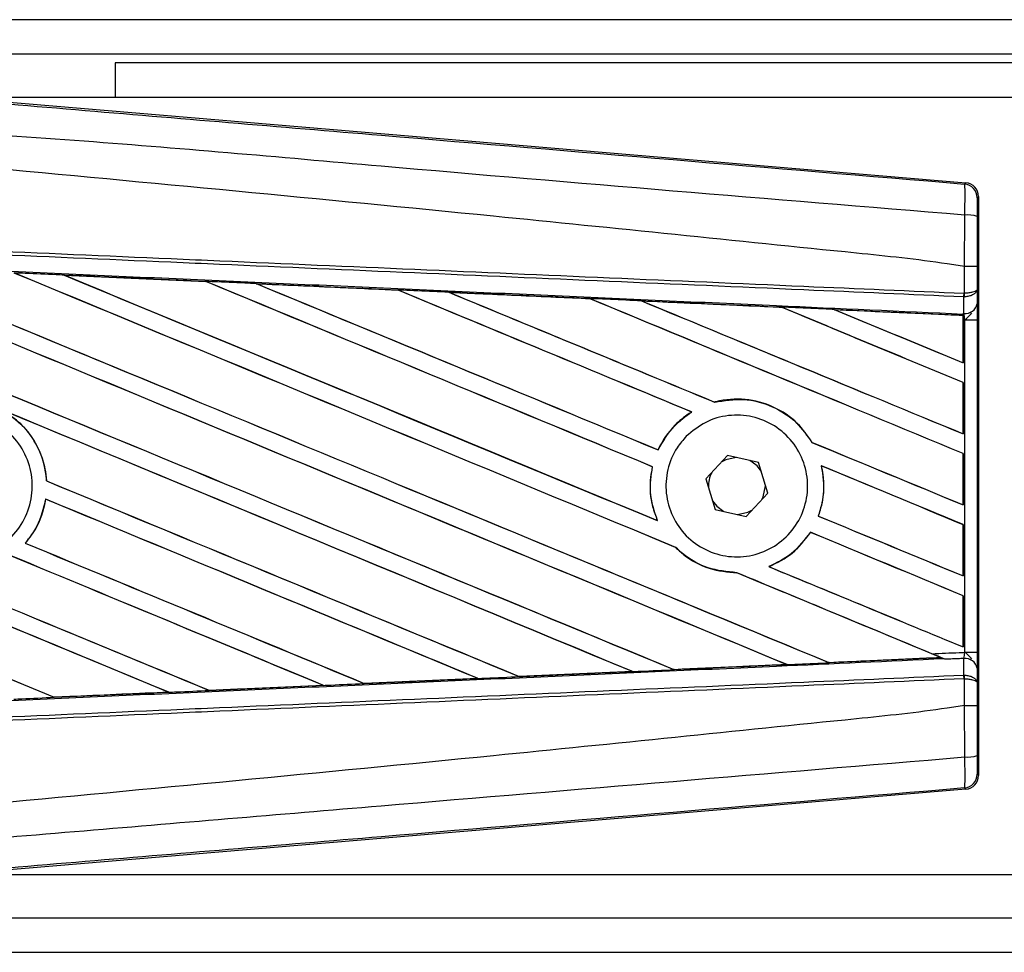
# Model space of a CAD drawing. Header units: millimetres. Extents: x 0 to 420, y 0 to 297.
# Tile 21 of 90: x 62.31 to 65.33, y 234.71 to 237.57. Entities that reach past the tile are written whole.
import ezdxf

# ---------------------------------------------------------------- set-up
doc = ezdxf.new("R2010")
doc.units = ezdxf.units.MM

msp = doc.modelspace()

# ---------------------------------------------------------------- linework, layer by layer
at = {"color": 7, "linetype": 'Continuous', "lineweight": 25}
for p, q in [((79.67022, 237.56904), (60.4792, 237.56904)), ((79.67022, 237.46302), (61.93708, 237.46302)), ((62.59975, 237.43651), (62.59975, 237.33048)), ((79.67022, 237.43651), (62.59975, 237.43651)), ((62.0668, 237.33362), (65.21137, 237.06847)), ((70.28677, 237.33048), (62.10405, 237.33048)), ((65.20723, 237.06467), (65.21137, 237.06847)), ((65.25022, 237.02621), (65.24607, 237.02241)), ((65.25022, 237.02621), (65.25022, 235.24912)), ((65.20735, 236.81116), (65.20738, 236.81116)), ((65.20735, 236.72945), (65.20735, 236.81116)), ((65.24546, 236.81106), (65.24546, 236.74042)), ((62.44263, 236.78497), (62.87804, 236.76564)), ((62.44284, 236.78489), (62.44263, 236.78497)), ((62.44284, 236.78489), (62.44468, 236.78437)), ((62.87804, 236.76564), (62.87829, 236.76553)), ((62.87883, 236.76507), (62.87829, 236.76553)), ((63.03335, 236.75861), (63.03298, 236.75875)), ((63.03335, 236.75861), (63.03516, 236.7581)), ((63.46747, 236.73921), (63.03335, 236.75861)), ((63.46701, 236.73942), (63.46747, 236.73921)), ((63.468, 236.73876), (63.46747, 236.73921)), ((63.62444, 236.73217), (63.62378, 236.73242)), ((63.62444, 236.73217), (63.62621, 236.73167)), ((64.05734, 236.71231), (64.05683, 236.71274)), ((65.20471, 236.71818), (65.20739, 236.71823)), ((65.20516, 236.66713), (65.20471, 236.71818)), ((65.20568, 236.72945), (65.20735, 236.72945)), ((65.24546, 236.74042), (65.24584, 236.69719)), ((64.2161, 236.70557), (64.21781, 236.70508)), ((64.64685, 236.68571), (64.64636, 236.68613)), ((64.80835, 236.67879), (64.80999, 236.67833)), ((65.20282, 236.66089), (64.80835, 236.67879)), ((65.20263, 236.66052), (65.20282, 236.66089)), ((65.20263, 236.66052), (65.20263, 236.51605)), ((65.20286, 236.66173), (65.20282, 236.66089)), ((65.20286, 236.64837), (65.20286, 236.66173)), ((65.20291, 236.66556), (65.20293, 236.66722)), ((65.20293, 236.66722), (65.20516, 236.66713)), ((65.20286, 236.51571), (65.20286, 236.64837)), ((65.20791, 236.64815), (65.20286, 236.64837)), ((65.20791, 235.62719), (65.20791, 236.64815)), ((65.20791, 236.64815), (65.24602, 236.64815)), ((65.24602, 236.64815), (65.24602, 235.62719)), ((65.20263, 236.51605), (65.20286, 236.51571)), ((65.20286, 236.45515), (65.20263, 236.455)), ((65.20263, 236.455), (65.20263, 236.298)), ((65.20286, 236.29766), (65.20286, 236.45515)), ((64.44015, 236.39485), (64.43982, 236.39525)), ((64.36914, 236.36487), (64.36991, 236.3648)), ((65.20263, 236.298), (65.20286, 236.29766)), ((64.73929, 236.27145), (64.73878, 236.27141)), ((64.26668, 236.24852), (64.26634, 236.24891)), ((64.47923, 236.23121), (64.41273, 236.1593)), ((64.57475, 236.20958), (64.47923, 236.23121)), ((65.20286, 236.2371), (65.20263, 236.23695)), ((65.20263, 236.23695), (65.20263, 236.07995)), ((65.20286, 236.0796), (65.20286, 236.2371)), ((64.60378, 236.11603), (64.57475, 236.20958)), ((64.76747, 236.1998), (64.76807, 236.1993)), ((64.24867, 236.19681), (64.24916, 236.19686)), ((62.38917, 236.15319), (62.38871, 236.15313)), ((64.41273, 236.1593), (64.44175, 236.06576)), ((64.59573, 236.13767), (64.5956, 236.14239)), ((64.53728, 236.04412), (64.60378, 236.11603)), ((62.3861, 236.09742), (62.3865, 236.097)), ((65.20263, 236.07995), (65.20286, 236.0796)), ((64.44175, 236.06576), (64.53728, 236.04412)), ((64.26467, 236.0313), (64.26392, 236.03186)), ((64.75879, 236.04534), (64.75828, 236.0453)), ((65.20286, 236.01905), (65.20263, 236.0189)), ((65.20263, 236.0189), (65.20263, 235.8619)), ((65.20286, 235.86155), (65.20286, 236.01905)), ((64.73381, 235.99572), (64.73412, 235.99534)), ((62.3238, 235.96219), (62.32318, 235.9622)), ((64.32018, 235.94909), (64.32087, 235.94905)), ((64.50769, 235.87152), (64.50821, 235.87105)), ((64.60722, 235.88994), (64.60629, 235.89007)), ((65.20263, 235.8619), (65.20286, 235.86155)), ((65.20286, 235.801), (65.20263, 235.80085)), ((65.20263, 235.80085), (65.20263, 235.64385)), ((65.20286, 235.6435), (65.20286, 235.801)), ((65.20263, 235.64385), (65.20286, 235.6435)), ((65.20791, 235.62719), (65.24602, 235.62719)), ((64.7909, 235.59575), (64.79051, 235.59613)), ((64.7909, 235.59575), (65.13437, 235.61134)), ((65.13309, 235.61166), (65.13437, 235.61134)), ((65.14818, 235.60573), (65.14475, 235.60714)), ((65.20471, 235.55716), (65.20516, 235.60821)), ((64.1879, 235.56813), (63.84039, 235.55259)), ((64.18565, 235.56881), (64.18702, 235.56846)), ((64.31542, 235.57425), (64.31501, 235.57464)), ((64.65952, 235.5902), (64.66085, 235.58986)), ((65.24584, 235.57815), (65.24546, 235.53492)), ((63.71348, 235.54692), (63.36452, 235.53135)), ((63.7115, 235.54749), (63.7129, 235.54714)), ((63.7129, 235.54714), (63.71348, 235.54692)), ((63.83985, 235.55284), (63.83943, 235.55324)), ((63.84039, 235.55259), (63.83985, 235.55284)), ((65.20471, 235.55716), (65.20739, 235.5571)), ((65.20735, 235.54589), (65.20568, 235.54589)), ((65.20735, 235.46418), (65.20735, 235.54589)), ((65.24546, 235.53492), (65.24546, 235.46428)), ((62.4126, 235.4891), (62.76377, 235.50471)), ((62.7623, 235.50508), (62.76377, 235.50471)), ((62.76377, 235.50471), (62.76401, 235.50463)), ((62.88844, 235.51026), (62.888, 235.51068)), ((62.88844, 235.51026), (63.23849, 235.52588)), ((62.88864, 235.51016), (62.88844, 235.51026)), ((63.23886, 235.52575), (62.88864, 235.51016)), ((63.23705, 235.52625), (63.23849, 235.52588)), ((63.23849, 235.52588), (63.23886, 235.52575)), ((63.36419, 235.53151), (63.36376, 235.53192)), ((63.36452, 235.53135), (63.36419, 235.53151)), ((62.4126, 235.4891), (62.41215, 235.48953)), ((62.41271, 235.48904), (62.4126, 235.4891)), ((65.20738, 235.46418), (65.20735, 235.46418)), ((65.24607, 235.25293), (65.25022, 235.24912)), ((65.21137, 235.20686), (62.0668, 234.94172)), ((65.21137, 235.20686), (65.20723, 235.21067)), ((62.10405, 234.94486), (70.28677, 234.94486)), ((61.93708, 234.81232), (74.213, 234.81232)), ((60.4792, 234.70629), (74.2439, 234.70629))]:
    msp.add_line(p, q, dxfattribs=at)
at = {"color": 7, "linetype": 'Continuous', "lineweight": 25, "flags": 128}
for points in [[(64.50615, 236.22512), (64.47478, 236.21848), (64.46049, 236.21095)], [(64.58293, 236.18322), (64.57011, 236.19952), (64.54783, 236.21567)], [(64.58504, 236.09577), (64.58907, 236.10419), (64.59573, 236.13767)], [(64.43357, 236.09212), (64.4464, 236.07582), (64.46867, 236.05966)], [(64.51036, 236.05022), (64.54173, 236.05685), (64.55602, 236.06439)]]:
    msp.add_lwpolyline(points, dxfattribs=at)
at = {"color": 7, "linetype": 'Continuous', "lineweight": 25}
for centre, radius, start, end in [((65.20366, 237.0224), 0.04241, 0.00461, 85.17567), ((65.21618, 236.87123), 0.0986, 72.68242, 94.90681), ((65.08732, 236.73388), 0.11844, 352.38146, 357.85676), ((65.09001, 236.72342), 0.11749, 357.47222, 2.94403), ((65.20897, 236.70452), 0.03759, 264.18694, 348.74615), ((64.50825, 236.13767), 0.08747, 151.37941, 183.09719), ((65.20897, 235.57081), 0.03759, 11.25385, 95.81306), ((65.08732, 235.54146), 0.11844, 2.14324, 7.61854), ((65.09001, 235.55192), 0.11749, 357.05597, 2.52778), ((65.21618, 235.40411), 0.0986, 265.09319, 287.31758), ((65.20366, 235.25293), 0.04241, 274.82433, 359.99539)]:
    msp.add_arc(centre, radius, start, end, dxfattribs=at)
for centre, major_axis, ratio, start_param, end_param in [((65.2078, 237.02621), (0.03123, 0.0287), 0.9999298, 5.5398822, 7.0264884), ((60.58993, 237.54548), (45.47501, -18.8378), 0.0080625, 4.73054, 4.7977625), ((60.58993, 237.54548), (45.44851, -18.82682), 0.0080625, 4.7305916, 4.797783), ((60.58993, 236.8483), (45.47501, -18.8378), 0.0080625, 1.4844685, 1.5497155), ((60.58993, 236.8483), (45.44851, -18.82682), 0.0080625, 1.4844738, 1.5496877), ((60.58993, 237.76353), (45.47501, -18.8378), 0.0080625, 4.7435023, 4.8082676), ((60.58993, 237.76353), (45.44851, -18.82682), 0.0080625, 4.7435622, 4.8082852), ((60.58993, 237.06635), (45.47501, -18.8378), 0.0080625, 1.4920007, 1.5367618), ((60.58993, 237.06635), (45.44851, -18.82682), 0.0080625, 1.491968, 1.5367252), ((60.58993, 237.98158), (45.47501, -18.8378), 0.0080625, 4.7564808, 4.7966243), ((60.58993, 237.98158), (45.44851, -18.82682), 0.0080625, 4.7565498, 4.7966551), ((60.58993, 236.07194), (45.44875, -1.98494), 0.0174384, 1.5211746, 1.5307369), ((60.58993, 237.2844), (45.47501, -18.8378), 0.0080625, 1.4935829, 1.5237995), ((60.58993, 237.2844), (45.44851, -18.82682), 0.0080625, 1.4935466, 1.5237528), ((60.58993, 238.19963), (45.47501, -18.8378), 0.0080625, 4.7694771, 4.7966686), ((60.58993, 238.19963), (45.44851, -18.82682), 0.0080625, 4.7695567, 4.7967086), ((60.58993, 236.07194), (45.44875, -1.98494), 0.0174384, 1.50819, 1.5177301), ((60.58993, 237.50245), (45.47501, -18.8378), 0.0080625, 1.4909186, 1.510827), ((60.58993, 237.50245), (45.44851, -18.82682), 0.0080625, 1.490887, 1.5107682), ((60.58993, 238.41768), (45.47501, -18.8378), 0.0080625, 4.7824925, 4.8004965), ((60.58993, 238.41768), (45.44851, -18.82682), 0.0080625, 4.7825851, 4.8005386), ((60.58993, 236.07194), (45.44875, -1.98494), 0.0174384, 1.495191, 1.5047017), ((60.58993, 237.7205), (45.47501, -18.8378), 0.0080625, 1.4725233, 1.4978432), ((60.58993, 237.7205), (45.44851, -18.82682), 0.0080625, 1.472469, 1.4977693), ((60.58993, 238.63573), (45.47501, -18.8378), 0.0080625, 4.7955283, 4.8173417), ((60.58993, 238.63573), (45.44851, -18.82682), 0.0080625, 4.7956373, 4.817396), ((60.58993, 236.07194), (45.44875, -1.98494), 0.0174384, 1.4821755, 1.4916495), ((60.58993, 237.93855), (45.47501, -18.8378), 0.0080625, 1.4725233, 1.4848473), ((60.58993, 237.93855), (45.44851, -18.82682), 0.0080625, 1.472469, 1.4847537), ((60.58993, 238.85378), (45.47501, -18.8378), 0.0080625, 4.8085854, 4.8173417), ((60.58993, 238.85378), (45.44851, -18.82682), 0.0080625, 4.8087157, 4.817396), ((60.58993, 236.07194), (45.44875, -1.98494), 0.0174384, 1.4698908, 1.478571), ((60.58993, 236.89132), (45.44851, -18.82682), 0.0080625, 4.7157288, 4.7663143), ((60.58993, 236.89132), (45.47501, -18.8378), 0.0080625, 4.7157288, 4.7662988), ((60.58993, 236.63025), (45.47501, -18.8378), 0.0080625, 1.4949342, 1.5376601), ((60.58993, 236.63025), (45.44851, -18.82682), 0.0080625, 1.4949375, 1.5375119), ((60.58993, 235.97609), (45.47501, -18.8378), 0.0080625, 1.5263102, 1.5671512), ((60.58993, 235.97609), (45.44851, -18.82682), 0.0080625, 1.5263198, 1.5671374), ((60.58993, 238.41768), (45.47501, -18.8378), 0.0080625, 4.8070888, 4.8173417), ((60.58993, 238.41768), (45.44851, -18.82682), 0.0080625, 4.8071536, 4.817396), ((60.58993, 237.50245), (45.47501, -18.8378), 0.0080625, 1.4725233, 1.4821426), ((60.58993, 237.50245), (45.44851, -18.82682), 0.0080625, 1.472469, 1.4820756), ((60.58993, 237.32743), (45.47501, -18.8378), 0.0080625, 4.7552941, 4.7872672), ((60.58993, 237.32743), (45.44851, -18.82682), 0.0080625, 4.7553273, 4.7872878), ((60.58993, 236.67327), (45.47501, -18.8378), 0.0080625, 4.7227138, 4.7558224), ((60.58993, 236.67327), (45.44851, -18.82682), 0.0080625, 4.7227276, 4.7558335), ((60.58993, 236.41219), (45.47501, -18.8378), 0.0080625, 1.5053953, 1.5346283), ((60.58993, 236.41219), (45.44851, -18.82682), 0.0080625, 1.505399, 1.5345964), ((60.58993, 238.19963), (45.47501, -18.8378), 0.0080625, 4.8075194, 4.8173417), ((60.58993, 238.19963), (45.44851, -18.82682), 0.0080625, 4.8075844, 4.817396), ((60.58993, 237.2844), (45.47501, -18.8378), 0.0080625, 1.4725233, 1.482886), ((60.58993, 237.2844), (45.44851, -18.82682), 0.0080625, 1.472469, 1.4828257), ((60.58993, 237.10937), (45.47501, -18.8378), 0.0080625, 4.7538521, 4.7767798), ((60.58993, 237.10937), (45.44851, -18.82682), 0.0080625, 4.7538879, 4.7767986), ((60.58993, 236.19414), (45.47501, -18.8378), 0.0080625, 1.5158534, 1.5369497), ((60.58993, 236.19414), (45.44851, -18.82682), 0.0080625, 1.5158593, 1.5369218), ((60.58993, 237.06635), (45.47501, -18.8378), 0.0080625, 1.4746438, 1.4878779), ((60.58993, 237.06635), (45.44851, -18.82682), 0.0080625, 1.4740067, 1.4878161), ((60.58993, 237.98158), (45.47501, -18.8378), 0.0080625, 4.8041637, 4.8173417), ((60.58993, 237.98158), (45.44851, -18.82682), 0.0080625, 4.8042359, 4.817396), ((60.58993, 236.20339), (45.44875, 1.98494), 0.0174384, 4.8041838, 4.8117568), ((60.58993, 237.06635), (45.47501, -18.8378), 0.0080625, 1.4739962, 1.4746438), ((60.58993, 236.20339), (45.44875, 1.98494), 0.0174384, 4.7831864, 4.790826), ((60.58993, 236.20339), (45.44875, 1.98494), 0.0174384, 4.7936815, 4.8012897), ((60.58993, 236.20339), (45.44875, 1.98494), 0.0174384, 4.7726972, 4.7803646), ((60.58993, 236.20339), (45.44875, 1.98494), 0.0174384, 4.7517321, 4.7594438), ((60.58993, 236.20339), (45.44875, 1.98494), 0.0174384, 4.7622128, 4.7699042), ((65.2078, 235.24913), (0.03123, -0.0287), 0.9999298, 5.5398822, 7.0264884)]:
    msp.add_ellipse(centre, major_axis=major_axis, ratio=ratio, start_param=start_param, end_param=end_param, dxfattribs=at)
for points, knots in [([(60.59862, 237.4512), (60.91194, 237.4248), (61.53859, 237.37199), (62.47828, 237.29303), (63.70236, 237.19035), (64.61091, 237.11447), (65.20723, 237.06467)], [0, 0, 0, 0, 0.2036202, 0.4072406, 0.6109477, 1, 1, 1, 1]), ([(65.20774, 236.96947), (64.61076, 237.01826), (63.70087, 237.09262), (62.47482, 237.20329), (61.53258, 237.25772), (60.90542, 237.37255), (60.5907, 237.35671), (60.5907, 237.35671)], [0, 0, 0, 0, 0.3887669, 0.5925279, 0.7962893, 0.9999993, 1, 1, 1, 1]), ([(65.20735, 236.81116), (65.18954, 236.81402), (65.07963, 236.83166), (64.59742, 236.88076), (63.60664, 236.98306), (62.17718, 237.11769), (61.11923, 237.21554), (60.58993, 237.2645)], [0, 0, 0, 0, 0.0117013, 0.0722088, 0.3141935, 0.6568871, 1, 1, 1, 1]), ([(65.20774, 236.96947), (65.20805, 236.98112), (65.20865, 237.00443), (65.20889, 237.03401), (65.20857, 237.05516), (65.2079, 237.0637), (65.20737, 237.06446), (65.20723, 237.06467)], [0, 0, 0, 0, 0.2296881, 0.4595969, 0.6887793, 0.9180889, 1, 1, 1, 1]), ([(65.24607, 237.02241), (65.24605, 237.02229), (65.24597, 237.02187), (65.24583, 237.0168), (65.24567, 237.00413), (65.24556, 236.98637), (65.24554, 236.97236), (65.24553, 236.96536)], [0, 0, 0, 0, 0.0821077, 0.3116546, 0.5407071, 0.7703697, 1, 1, 1, 1]), ([(65.20738, 236.81116), (65.20741, 236.82511), (65.20752, 236.87796), (65.20765, 236.93067), (65.20774, 236.96947)], [0, 0, 0, 0, 0.26388418, 1, 1, 1, 1]), ([(65.24553, 236.96536), (65.2455, 236.92752), (65.24546, 236.87615), (65.24546, 236.82463), (65.24546, 236.81106)], [0, 0, 0, 0, 0.73657409, 1, 1, 1, 1]), ([(60.59022, 236.93071), (60.91821, 236.91641), (61.44586, 236.8934), (62.17289, 236.8617), (62.62176, 236.84212), (63.07063, 236.82255), (63.51948, 236.80298), (64.11731, 236.77691), (64.67942, 236.7524), (65.0419, 236.73659), (65.20568, 236.72945)], [0, 0, 0, 0, 0.21281925, 0.34237541, 0.47193157, 0.50431996, 0.63399938, 0.76365637, 0.89321253, 1, 1, 1, 1]), ([(65.20471, 236.71818), (65.04095, 236.72532), (64.67851, 236.74113), (64.11645, 236.76564), (63.51869, 236.79171), (63.06988, 236.81129), (62.62106, 236.83086), (62.17223, 236.85044), (61.44528, 236.88215), (60.91768, 236.90516), (60.58973, 236.91946)], [0, 0, 0, 0, 0.1067875, 0.2363437, 0.3660007, 0.4956801, 0.5280685, 0.6576247, 0.7871808, 1, 1, 1, 1]), ([(60.58763, 236.87121), (60.64629, 236.86865), (60.93962, 236.85584), (61.46759, 236.83268), (62.17133, 236.80162), (62.87467, 236.77038), (63.46031, 236.74421), (64.04546, 236.71794), (64.58754, 236.6935), (65.01197, 236.67423), (65.20291, 236.66556)], [0, 0, 0, 0, 0.0380636, 0.1903223, 0.342581, 0.4948397, 0.6470984, 0.723226, 0.8754847, 1, 1, 1, 1]), ([(65.24546, 236.81106), (65.2454, 236.81107), (65.24514, 236.81108), (65.24187, 236.8111), (65.23336, 236.81113), (65.22147, 236.81115), (65.21208, 236.81116), (65.20738, 236.81116)], [0, 0, 0, 0, 0.0716067, 0.3068114, 0.5378745, 0.7689372, 1, 1, 1, 1]), ([(62.44263, 236.78497), (62.4347, 236.78532), (62.39507, 236.78708), (62.34391, 236.78934), (62.30067, 236.79126), (62.28915, 236.79177)], [0, 0, 0, 0, 0.1549567, 0.7747838, 1, 1, 1, 1]), ([(62.87829, 236.76553), (62.87679, 236.76559), (62.73168, 236.77206), (62.58651, 236.77851), (62.44284, 236.78489)], [0, 0, 0, 0, 0.0102907, 1, 1, 1, 1]), ([(63.03298, 236.75875), (63.02505, 236.75911), (62.98542, 236.76087), (62.93378, 236.76317), (62.89006, 236.76511), (62.87804, 236.76564)], [0, 0, 0, 0, 0.1534731, 0.767366, 1, 1, 1, 1]), ([(63.03298, 236.75875), (63.11869, 236.75494), (63.23785, 236.74963), (63.38251, 236.74319), (63.44147, 236.74056), (63.46701, 236.73942)], [0, 0, 0, 0, 0.5923667, 0.823393, 1, 1, 1, 1]), ([(63.62378, 236.73242), (63.61585, 236.73278), (63.57624, 236.73455), (63.52399, 236.73688), (63.47965, 236.73885), (63.46701, 236.73942)], [0, 0, 0, 0, 0.1516201, 0.7581009, 1, 1, 1, 1]), ([(63.62378, 236.73242), (63.6541, 236.73107), (63.7233, 236.72798), (63.8329, 236.72308), (63.94666, 236.718), (64.02153, 236.71465), (64.05601, 236.71311)], [0, 0, 0, 0, 0.2103832, 0.4801439, 0.7606264, 1, 1, 1, 1]), ([(64.05683, 236.71274), (64.01368, 236.71468), (63.86959, 236.72117), (63.72543, 236.72764), (63.62444, 236.73217)], [0, 0, 0, 0, 0.2994906, 1, 1, 1, 1]), ([(64.21499, 236.706), (64.20707, 236.70635), (64.16748, 236.70812), (64.11449, 236.71049), (64.06941, 236.71251), (64.05601, 236.71311)], [0, 0, 0, 0, 0.1494253, 0.747127, 1, 1, 1, 1]), ([(64.05601, 236.71311), (64.05631, 236.71298), (64.05674, 236.71279), (64.05681, 236.71275), (64.05683, 236.71274)], [0, 0, 0, 0, 0.6976298, 1, 1, 1, 1]), ([(65.24546, 236.74042), (65.24546, 236.74039), (65.24543, 236.73977), (65.24474, 236.73792), (65.24079, 236.73504), (65.23213, 236.73221), (65.22073, 236.73017), (65.21183, 236.72969), (65.20735, 236.72945)], [0, 0, 0, 0, 0.0053156, 0.1176999, 0.3508535, 0.5700679, 0.7835799, 1, 1, 1, 1]), ([(65.24546, 236.74042), (65.24546, 236.74036), (65.24543, 236.73911), (65.24475, 236.73537), (65.24081, 236.72954), (65.23216, 236.72382), (65.22076, 236.71969), (65.21187, 236.71872), (65.20739, 236.71823)], [0, 0, 0, 0, 0.0053156, 0.1176999, 0.3508535, 0.5700679, 0.7835799, 1, 1, 1, 1]), ([(64.21499, 236.706), (64.25887, 236.70403), (64.35029, 236.69994), (64.4913, 236.69363), (64.59074, 236.68917), (64.64266, 236.68684), (64.64498, 236.68674)], [0, 0, 0, 0, 0.3060679, 0.6376123, 0.9838287, 1, 1, 1, 1]), ([(64.2161, 236.70557), (64.21596, 236.70562), (64.21575, 236.70569), (64.21517, 236.70592), (64.21499, 236.706)], [0, 0, 0, 0, 0.6753525, 1, 1, 1, 1]), ([(64.64636, 236.68613), (64.64049, 236.6864), (64.49713, 236.69288), (64.35368, 236.69936), (64.2161, 236.70557)], [0, 0, 0, 0, 0.040966, 1, 1, 1, 1]), ([(64.80655, 236.6795), (64.79863, 236.67985), (64.75908, 236.68163), (64.70522, 236.68404), (64.65927, 236.6861), (64.64498, 236.68674)], [0, 0, 0, 0, 0.1469211, 0.7346058, 1, 1, 1, 1]), ([(64.64498, 236.68674), (64.64539, 236.68656), (64.64613, 236.68625), (64.64629, 236.68617), (64.64636, 236.68613)], [0, 0, 0, 0, 0.5692261, 1, 1, 1, 1]), ([(65.24584, 236.69719), (65.24589, 236.69009), (65.24598, 236.67686), (65.24602, 236.65854), (65.24602, 236.64946), (65.24602, 236.64815)], [0, 0, 0, 0, 0.4975078, 0.9271867, 1, 1, 1, 1]), ([(64.80655, 236.6795), (64.85655, 236.67726), (64.96357, 236.67246), (65.09567, 236.66654), (65.17775, 236.66286), (65.20286, 236.66173)], [0, 0, 0, 0, 0.37841711, 0.80985914, 1, 1, 1, 1]), ([(64.80835, 236.67879), (64.80817, 236.67886), (64.80785, 236.67898), (64.80695, 236.67934), (64.80655, 236.6795)], [0, 0, 0, 0, 0.5548092, 1, 1, 1, 1]), ([(65.20286, 236.64837), (65.20286, 236.65185), (65.20287, 236.65831), (65.2029, 236.66434), (65.20292, 236.66685), (65.20293, 236.66722)], [0, 0, 0, 0, 0.4979723, 0.9247743, 1, 1, 1, 1]), ([(65.20291, 236.66556), (65.2029, 236.66443), (65.20288, 236.66284), (65.20286, 236.66198), (65.20286, 236.66173)], [0, 0, 0, 0, 0.7081808, 1, 1, 1, 1]), ([(65.20791, 236.64815), (65.20788, 236.64866), (65.20762, 236.65218), (65.20685, 236.6593), (65.20575, 236.66438), (65.20516, 236.66713)], [0, 0, 0, 0, 0.07186819, 0.49878626, 1, 1, 1, 1]), ([(65.20791, 236.64815), (65.20799, 236.64821), (65.21113, 236.65071), (65.21895, 236.65703), (65.22566, 236.66438), (65.22973, 236.66883)], [0, 0, 0, 0, 0.0099417, 0.4001815, 1, 1, 1, 1]), ([(64.73929, 236.27145), (64.72517, 236.29178), (64.69394, 236.33674), (64.62174, 236.38443), (64.53407, 236.40826), (64.47154, 236.40355), (64.44119, 236.39561), (64.43982, 236.39525)], [0, 0, 0, 0, 0.21249051, 0.46995687, 0.72845963, 0.98766436, 1, 1, 1, 1]), ([(64.44015, 236.39485), (64.46985, 236.39973), (64.52935, 236.40949), (64.61796, 236.38536), (64.69181, 236.33846), (64.72395, 236.29257), (64.73878, 236.27141)], [0, 0, 0, 0, 0.2586156, 0.5182547, 0.7778659, 1, 1, 1, 1]), ([(61.96585, 236.29591), (61.98538, 236.31178), (62.02444, 236.34352), (62.09882, 236.36313), (62.17461, 236.35859), (62.24487, 236.32878), (62.30124, 236.2775), (62.33745, 236.21042), (62.34941, 236.13517), (62.3358, 236.06024), (62.29818, 235.99403), (62.24076, 235.94399), (62.17, 235.91576), (62.09385, 235.91254), (62.02092, 235.93473), (61.95945, 235.97983), (61.9164, 236.0427), (61.89654, 236.11634), (61.90239, 236.19208), (61.92843, 236.25392), (61.95545, 236.28425), (61.96585, 236.29591)], [0, 0, 0, 0, 0.0537008, 0.107401, 0.161118, 0.214849, 0.268575, 0.3222758, 0.3759418, 0.429583, 0.4832243, 0.5368906, 0.5905915, 0.6443177, 0.6980486, 0.7517655, 0.8054595, 0.8591318, 0.9127903, 0.9664454, 1, 1, 1, 1]), ([(62.24833, 236.37259), (62.26387, 236.36302), (62.30491, 236.33776), (62.35567, 236.27637), (62.38316, 236.2079), (62.38744, 236.16566), (62.38871, 236.15313)], [0, 0, 0, 0, 0.2012869, 0.5312186, 0.8609815, 1, 1, 1, 1]), ([(62.38917, 236.15319), (62.38873, 236.15878), (62.38597, 236.19412), (62.36638, 236.25772), (62.31766, 236.32729), (62.27342, 236.35698), (62.25409, 236.36995)], [0, 0, 0, 0, 0.0633447, 0.4007335, 0.7381907, 1, 1, 1, 1]), ([(64.36914, 236.36487), (64.36663, 236.3633), (64.34814, 236.35167), (64.30814, 236.31847), (64.27934, 236.27705), (64.26659, 236.24945), (64.26634, 236.24891)], [0, 0, 0, 0, 0.0566586, 0.4186058, 0.988574, 1, 1, 1, 1]), ([(64.26668, 236.24852), (64.28146, 236.2746), (64.30772, 236.32092), (64.35099, 236.35145), (64.36991, 236.3648)], [0, 0, 0, 0, 0.5628369, 1, 1, 1, 1]), ([(64.35306, 236.29033), (64.37198, 236.30609), (64.40982, 236.33759), (64.48231, 236.35759), (64.55651, 236.35398), (64.62562, 236.3255), (64.68129, 236.27578), (64.71726, 236.21046), (64.72953, 236.13711), (64.71691, 236.06399), (64.68091, 235.99918), (64.62552, 235.94983), (64.55679, 235.92149), (64.48236, 235.91749), (64.41071, 235.93846), (64.35008, 235.98206), (64.30743, 236.04321), (64.28744, 236.11498), (64.29251, 236.18887), (64.31727, 236.24922), (64.34314, 236.27894), (64.35306, 236.29033)], [0, 0, 0, 0, 0.053804, 0.1076031, 0.1615183, 0.2155014, 0.269422, 0.323168, 0.3767051, 0.4301008, 0.4834934, 0.5370217, 0.5907565, 0.6446694, 0.6986525, 0.7525749, 0.8063418, 0.8599294, 0.9133852, 0.9668046, 1, 1, 1, 1]), ([(64.76747, 236.1998), (64.77192, 236.17042), (64.77985, 236.11806), (64.76486, 236.06749), (64.75828, 236.0453)], [0, 0, 0, 0, 0.5610233, 1, 1, 1, 1]), ([(64.75879, 236.04534), (64.76279, 236.05793), (64.77582, 236.09889), (64.77761, 236.15246), (64.76987, 236.19046), (64.76807, 236.1993)], [0, 0, 0, 0, 0.25398407, 0.82643216, 1, 1, 1, 1]), ([(64.24867, 236.19681), (64.24665, 236.18602), (64.23917, 236.14599), (64.24293, 236.08838), (64.25861, 236.04616), (64.26392, 236.03186)], [0, 0, 0, 0, 0.1960692, 0.727723, 1, 1, 1, 1]), ([(64.26467, 236.0313), (64.25517, 236.05942), (64.23691, 236.11346), (64.24519, 236.16983), (64.24916, 236.19686)], [0, 0, 0, 0, 0.520389, 1, 1, 1, 1]), ([(62.3861, 236.09742), (62.37903, 236.06826), (62.36703, 236.01873), (62.33596, 235.97867), (62.32318, 235.9622)], [0, 0, 0, 0, 0.5886716, 1, 1, 1, 1]), ([(62.3238, 235.96219), (62.33284, 235.97366), (62.3604, 236.0086), (62.37941, 236.05656), (62.38553, 236.09149), (62.3865, 236.097)], [0, 0, 0, 0, 0.2914904, 0.8881008, 1, 1, 1, 1]), ([(64.73381, 235.99572), (64.7156, 235.97173), (64.68122, 235.92644), (64.63027, 235.90171), (64.60629, 235.89007)], [0, 0, 0, 0, 0.5295417, 1, 1, 1, 1]), ([(64.60722, 235.88994), (64.63227, 235.9023), (64.6829, 235.9273), (64.71692, 235.9725), (64.73412, 235.99534)], [0, 0, 0, 0, 0.4947316, 1, 1, 1, 1]), ([(64.32018, 235.94909), (64.3282, 235.94168), (64.3581, 235.91405), (64.42097, 235.87952), (64.4795, 235.87384), (64.50821, 235.87105)], [0, 0, 0, 0, 0.1573825, 0.5868292, 1, 1, 1, 1]), ([(64.50769, 235.87152), (64.47792, 235.87456), (64.4182, 235.88067), (64.35633, 235.91605), (64.32765, 235.94274), (64.32087, 235.94905)], [0, 0, 0, 0, 0.431457, 0.865462, 1, 1, 1, 1]), ([(65.10692, 235.62278), (65.13475, 235.624), (65.16841, 235.62547), (65.20208, 235.62693), (65.20791, 235.62719)], [0, 0, 0, 0, 0.8265638, 1, 1, 1, 1]), ([(65.20516, 235.60821), (65.20526, 235.60859), (65.20588, 235.61111), (65.20689, 235.61668), (65.20762, 235.62313), (65.20787, 235.62663), (65.20791, 235.62719)], [0, 0, 0, 0, 0.0771068, 0.5053181, 0.9215233, 1, 1, 1, 1]), ([(65.22973, 235.60651), (65.22566, 235.61096), (65.21895, 235.61831), (65.21113, 235.62463), (65.20799, 235.62713), (65.20791, 235.62719)], [0, 0, 0, 0, 0.5998185, 0.9900583, 1, 1, 1, 1]), ([(65.24602, 235.62719), (65.24601, 235.61814), (65.24599, 235.60134), (65.2459, 235.58566), (65.24585, 235.57914), (65.24584, 235.57815)], [0, 0, 0, 0, 0.4977123, 0.9237782, 1, 1, 1, 1]), ([(65.14475, 235.60714), (64.97319, 235.59935), (64.56811, 235.58096), (64.04546, 235.5574), (63.46031, 235.53113), (62.87467, 235.50496), (62.17133, 235.47372), (61.46759, 235.44266), (60.93962, 235.4195), (60.64629, 235.40668), (60.58763, 235.40412)], [0, 0, 0, 0, 0.1133009, 0.26751, 0.3446127, 0.4988218, 0.6530308, 0.8072398, 0.9614489, 1, 1, 1, 1]), ([(64.66213, 235.58937), (64.67005, 235.58972), (64.70961, 235.59149), (64.75295, 235.59344), (64.78837, 235.59502), (64.79216, 235.59519)], [0, 0, 0, 0, 0.1825482, 0.9127414, 1, 1, 1, 1]), ([(64.79216, 235.59519), (64.79176, 235.59536), (64.79107, 235.59566), (64.79095, 235.59572), (64.7909, 235.59575)], [0, 0, 0, 0, 0.5769873, 1, 1, 1, 1]), ([(65.13622, 235.61062), (65.09517, 235.60878), (64.98052, 235.60364), (64.86581, 235.59849), (64.79216, 235.59519)], [0, 0, 0, 0, 0.3579755, 1, 1, 1, 1]), ([(65.14818, 235.60573), (65.13915, 235.60945), (65.12548, 235.61508), (65.11162, 235.62083), (65.10692, 235.62278)], [0, 0, 0, 0, 0.6608732, 1, 1, 1, 1]), ([(65.13437, 235.61134), (65.13451, 235.61129), (65.13479, 235.61119), (65.13575, 235.6108), (65.13622, 235.61062)], [0, 0, 0, 0, 0.5174533, 1, 1, 1, 1]), ([(65.13622, 235.61062), (65.13766, 235.61003), (65.14022, 235.609), (65.14338, 235.6077), (65.14475, 235.60714)], [0, 0, 0, 0, 0.5670555, 1, 1, 1, 1]), ([(65.20516, 235.60821), (65.20078, 235.60802), (65.18178, 235.60719), (65.16279, 235.60636), (65.14818, 235.60573)], [0, 0, 0, 0, 0.231001, 1, 1, 1, 1]), ([(63.83985, 235.55284), (63.86902, 235.55415), (63.98478, 235.55935), (64.10048, 235.56456), (64.18702, 235.56846)], [0, 0, 0, 0, 0.2520371, 1, 1, 1, 1]), ([(64.18702, 235.56846), (64.18715, 235.56842), (64.18731, 235.56836), (64.18778, 235.56818), (64.1879, 235.56813)], [0, 0, 0, 0, 0.748666, 1, 1, 1, 1]), ([(64.1879, 235.56813), (64.19582, 235.56848), (64.23861, 235.5704), (64.28139, 235.57231), (64.31626, 235.57387)], [0, 0, 0, 0, 0.18503, 1, 1, 1, 1]), ([(64.31542, 235.57425), (64.41988, 235.57897), (64.53504, 235.58417), (64.65015, 235.58938), (64.66085, 235.58986)], [0, 0, 0, 0, 0.9070225, 1, 1, 1, 1]), ([(64.31626, 235.57387), (64.31595, 235.57401), (64.3155, 235.5742), (64.31544, 235.57424), (64.31542, 235.57425)], [0, 0, 0, 0, 0.6973497, 1, 1, 1, 1]), ([(64.66213, 235.58937), (64.61036, 235.58705), (64.49509, 235.58188), (64.37977, 235.57672), (64.31626, 235.57387)], [0, 0, 0, 0, 0.44921287, 1, 1, 1, 1]), ([(64.66085, 235.58986), (64.66098, 235.58982), (64.66119, 235.58974), (64.66187, 235.58947), (64.66213, 235.58937)], [0, 0, 0, 0, 0.615701, 1, 1, 1, 1]), ([(60.58973, 235.35588), (60.91768, 235.37018), (61.44528, 235.39319), (62.17223, 235.4249), (62.62106, 235.44447), (63.06988, 235.46405), (63.51869, 235.48362), (64.11645, 235.50969), (64.67851, 235.53421), (65.04095, 235.55002), (65.20471, 235.55716)], [0, 0, 0, 0, 0.2128192, 0.3423754, 0.4719315, 0.5043199, 0.6339993, 0.7636563, 0.8932125, 1, 1, 1, 1]), ([(65.20568, 235.54589), (65.0419, 235.53875), (64.67942, 235.52294), (64.1173, 235.49843), (63.51948, 235.47236), (63.07063, 235.45279), (62.62176, 235.43321), (62.17289, 235.41364), (61.44586, 235.38194), (60.91821, 235.35893), (60.59022, 235.34463)], [0, 0, 0, 0, 0.1067875, 0.2363437, 0.3660006, 0.49568, 0.5280684, 0.6576246, 0.7871807, 1, 1, 1, 1]), ([(63.36419, 235.53151), (63.43492, 235.53467), (63.55118, 235.53988), (63.66739, 235.54509), (63.7129, 235.54714)], [0, 0, 0, 0, 0.6083995, 1, 1, 1, 1]), ([(63.71348, 235.54692), (63.7214, 235.54727), (63.76371, 235.54916), (63.80601, 235.55105), (63.84039, 235.55259)], [0, 0, 0, 0, 0.1872412, 1, 1, 1, 1]), ([(65.20735, 235.54589), (65.21183, 235.54565), (65.22073, 235.54517), (65.23213, 235.54312), (65.24079, 235.5403), (65.24474, 235.53742), (65.24543, 235.53557), (65.24546, 235.53495), (65.24546, 235.53492)], [0, 0, 0, 0, 0.2164201, 0.4299321, 0.6491465, 0.8823001, 0.9946844, 1, 1, 1, 1]), ([(65.20739, 235.5571), (65.21187, 235.55662), (65.22076, 235.55565), (65.23216, 235.55151), (65.24081, 235.5458), (65.24475, 235.53997), (65.24543, 235.53623), (65.24546, 235.53498), (65.24546, 235.53492)], [0, 0, 0, 0, 0.2164201, 0.4299321, 0.6491465, 0.8823001, 0.9946844, 1, 1, 1, 1]), ([(62.76401, 235.50463), (62.66825, 235.50038), (62.55116, 235.49518), (62.43405, 235.48999), (62.41271, 235.48904)], [0, 0, 0, 0, 0.81785239, 1, 1, 1, 1]), ([(62.76401, 235.50463), (62.77193, 235.50498), (62.81348, 235.50682), (62.85502, 235.50867), (62.88864, 235.51016)], [0, 0, 0, 0, 0.1907829, 1, 1, 1, 1]), ([(63.23886, 235.52575), (63.24678, 235.5261), (63.28778, 235.52793), (63.32967, 235.5298), (63.36363, 235.53131), (63.36452, 235.53135)], [0, 0, 0, 0, 0.1891642, 0.9787735, 1, 1, 1, 1]), ([(62.2889, 235.48356), (62.29683, 235.48391), (62.3381, 235.48574), (62.37937, 235.48757), (62.41271, 235.48904)], [0, 0, 0, 0, 0.1920833, 1, 1, 1, 1]), ([(65.20735, 235.46418), (65.18954, 235.46132), (65.07963, 235.44367), (64.59742, 235.39458), (63.60664, 235.29228), (62.17718, 235.15765), (61.11923, 235.0598), (60.58993, 235.01084)], [0, 0, 0, 0, 0.0117013, 0.0722088, 0.3141935, 0.6568871, 1, 1, 1, 1]), ([(65.20738, 235.46418), (65.21208, 235.46418), (65.22147, 235.46419), (65.23336, 235.46421), (65.24187, 235.46423), (65.24514, 235.46426), (65.2454, 235.46427), (65.24546, 235.46428)], [0, 0, 0, 0, 0.2310628, 0.4621255, 0.6931886, 0.9283933, 1, 1, 1, 1]), ([(65.20774, 235.30587), (65.20765, 235.34467), (65.20752, 235.39738), (65.20741, 235.45023), (65.20738, 235.46418)], [0, 0, 0, 0, 0.73611582, 1, 1, 1, 1]), ([(65.24546, 235.46428), (65.24546, 235.4507), (65.24546, 235.39919), (65.2455, 235.34782), (65.24553, 235.30998)], [0, 0, 0, 0, 0.2634259, 1, 1, 1, 1]), ([(60.5907, 234.91863), (60.5907, 234.91863), (60.90475, 234.94494), (61.53289, 234.99809), (62.47474, 235.07715), (63.70092, 235.18003), (64.61077, 235.25602), (65.20774, 235.30587)], [0, 0, 0, 0, 0.0000007, 0.2037107, 0.4074721, 0.6112331, 1, 1, 1, 1]), ([(65.20723, 235.21067), (65.2076, 235.21197), (65.20835, 235.21458), (65.20884, 235.23316), (65.20878, 235.2602), (65.2083, 235.28633), (65.20786, 235.30192), (65.20774, 235.30587)], [0, 0, 0, 0, 0.2310896, 0.4626691, 0.6930315, 0.9222733, 1, 1, 1, 1]), ([(65.24553, 235.30998), (65.24553, 235.3076), (65.24554, 235.29823), (65.2456, 235.28253), (65.24572, 235.26631), (65.24589, 235.2552), (65.24601, 235.25369), (65.24607, 235.25293)], [0, 0, 0, 0, 0.077747, 0.3068364, 0.5369565, 0.7685092, 1, 1, 1, 1]), ([(65.20723, 235.21067), (64.61091, 235.16087), (63.70249, 235.08499), (62.47842, 234.98232), (61.53873, 234.90336), (60.91195, 234.85054), (60.59862, 234.82414)], [0, 0, 0, 0, 0.38905274, 0.59267292, 0.79638077, 1, 1, 1, 1])]:
    msp.add_open_spline(points, degree=3, knots=knots, dxfattribs=at)

doc.saveas('drawing.dxf')
